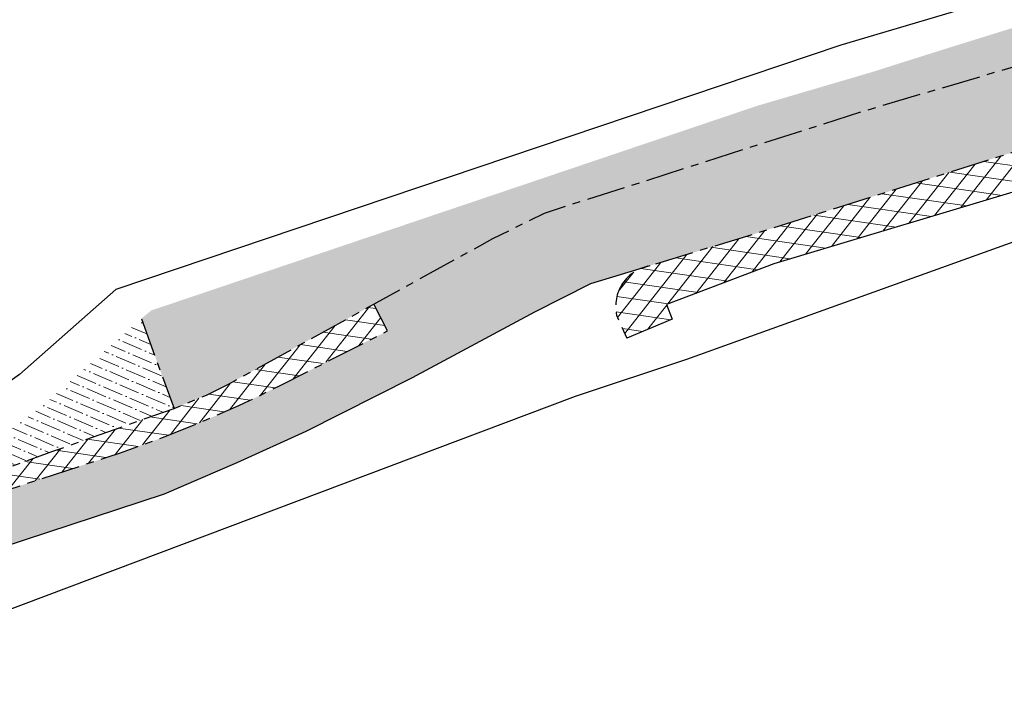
# Model space of a CAD drawing. Header units: metres. Extents: x 152057 to 155740, y 463538 to 465228.
# Tile 20 of 65: x 152653 to 152691, y 463986 to 464013. Entities that reach past the tile are written whole.
import ezdxf

# ---------------------------------------------------------------- set-up
doc = ezdxf.new("R2010")
doc.units = ezdxf.units.M
doc.linetypes.add('CENTER__G5', pattern=[2.4, 1.5, -0.3, 0.3, -0.3])
for name, color, linetype in [('-DR-alg-projectgrens 1-500', 3, 'PROJECTGRENS_1-500'), ('-DR-v-vh-asfalt zagen', 10, 'CENTER__G5'), ('-DR-v-vh-band 10x20', 5, 'CENTER__G5'), ('-DR-v-vh-band 10x20 gazon', 4, 'CENTER__G5'), ('-DR-v-vh-kantverharding', 1, 'Continuous')]:
    doc.layers.add(name, color=color, linetype=linetype)
for name, color, linetype, lineweight in [('-DR-v-gr-begroeiing', 84, 'Continuous', 9), ('-DR-v-vh-arc-asfalt frezen', 252, 'Continuous', 9), ('-DR-v-vh-arc-asfalt opbreken', 252, 'Continuous', 9), ('-DR-v-vh-arc-BSS keiformaat', 252, 'Continuous', 9)]:
    doc.layers.add(name, color=color, linetype=linetype, lineweight=lineweight)
doc.linetypes.add('PROJECTGRENS_1-500', pattern='A,0.8,-0.32,[133,ltypeshp.shx,S=0.32,R=0,X=-0.32,Y=0],-0.32,3.18', length=4.62)
pattern_1 = [(171.7816537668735, (121881.1328941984, 951214.3527017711), (-0.08576751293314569, -0.5938383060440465), []), (231.7816537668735, (121881.1328941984, 951214.3527017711), (0.4713953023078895, -0.3711959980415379), [])]

msp = doc.modelspace()

# ---------------------------------------------------------------- hatches: boundary and pattern name
at = {"layer": '-DR-v-gr-begroeiing'}
h = msp.add_hatch(dxfattribs=at)
h.set_pattern_fill('ANSI38', color=256, scale=0.15)
h.set_pattern_definition([(66.78165376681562, (152421.663329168, 463846.2438439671), (-0.4376781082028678, 0.1877549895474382), []), (156.7816537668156, (152421.663329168, 463846.2438439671), (-1.063111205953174, -0.0621681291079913), [1.190625, -0.714375])])
edge = h.paths.add_edge_path()
edge.add_line((152681.8622080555, 464009.2432360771), (152658.404984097, 464001.3225111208))
edge.add_line((152658.404984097, 464001.3225111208), (152658.0252611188, 464001.004832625))
edge.add_line((152658.0252611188, 464001.004832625), (152659.291, 463997.535))
edge.add_line((152659.291, 463997.535), (152660.5510000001, 463998.05))
edge.add_line((152660.5510000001, 463998.05), (152661.402, 463998.47))
edge.add_line((152661.402, 463998.47), (152671.627, 464004.105))
edge.add_line((152671.627, 464004.105), (152673.6310000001, 464005.0950000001))
edge.add_line((152673.6310000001, 464005.0950000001), (152685.895, 464009.0160000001))
edge.add_line((152685.895, 464009.0160000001), (152698.812, 464012.839))
edge.add_line((152698.812, 464012.839), (152712.1210000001, 464016.796))
edge.add_line((152712.1210000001, 464016.796), (152724.733, 464020.17))
edge.add_line((152724.733, 464020.17), (152737.4040000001, 464023.4840000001))
edge.add_line((152737.4040000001, 464023.4840000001), (152743.105, 464024.972))
edge.add_line((152743.105, 464024.972), (152756.5160000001, 464028.1090000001))
edge.add_line((152756.5160000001, 464028.1090000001), (152770.3540000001, 464031.079))
edge.add_line((152770.3540000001, 464031.079), (152783.469, 464033.61))
edge.add_line((152783.469, 464033.61), (152795.637, 464035.7920000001))
edge.add_line((152795.637, 464035.7920000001), (152808.599, 464038.033))
edge.add_line((152808.599, 464038.033), (152821.574, 464040.062))
edge.add_line((152821.574, 464040.062), (152832.9760000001, 464041.3140000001))
edge.add_line((152832.9760000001, 464041.3140000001), (152839.8901131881, 464041.8945220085))
edge.add_line((152839.8901131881, 464041.8945220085), (152839.6417248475, 464043.6012518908))
edge.add_line((152839.6417248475, 464043.6012518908), (152833.3076275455, 464042.9233865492))
edge.add_line((152833.3076275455, 464042.9233865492), (152823.6719663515, 464041.6616927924))
edge.add_line((152823.6719663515, 464041.6616927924), (152819.5921436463, 464041.1281083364))
edge.add_line((152819.5921436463, 464041.1281083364), (152800.1804273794, 464037.9478101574))
edge.add_line((152800.1804273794, 464037.9478101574), (152785.4803831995, 464035.3721528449))
edge.add_line((152785.4803831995, 464035.3721528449), (152772.5865177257, 464032.9959148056))
edge.add_line((152772.5865177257, 464032.9959148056), (152760.1497656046, 464030.2736257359))
edge.add_line((152760.1497656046, 464030.2736257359), (152750.3777189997, 464028.1342723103))
edge.add_line((152750.3777189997, 464028.1342723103), (152730.5267964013, 464023.1565454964))
edge.add_line((152730.5267964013, 464023.1565454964), (152724.0399352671, 464021.3761325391))
edge.add_line((152724.0399352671, 464021.3761325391), (152703.4330533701, 464015.7104399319))
edge.add_line((152703.4330533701, 464015.7104399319), (152702.7009300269, 464015.5006910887))
edge.add_arc((152850.3339971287, 463497.0807300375), 539.0313335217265, 105.8956304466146, 107.7158468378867)
edge.add_line((152686.308629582, 464010.5497722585), (152681.8622080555, 464009.2432360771))
at = {"layer": '-DR-v-vh-arc-asfalt frezen'}
h = msp.add_hatch(dxfattribs=at)
h.set_pattern_fill('AVH-ASFALT_FREESVAK', color=256, scale=0.25, pattern_type=2)
h.set_pattern_definition([(21.78165376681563, (152421.663329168, 463846.2438439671), (0.217786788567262, 0.5076856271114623), [0.3906249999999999, -0.3906249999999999]), (111.7816537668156, (152422.0260653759, 463846.3887933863), (-0.5076856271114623, 0.217786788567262), [0.3906249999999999, -0.3906249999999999])])
edge = h.paths.add_edge_path()
edge.add_line((152724.733, 464020.1700000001), (152712.1210000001, 464016.796))
edge.add_line((152712.1210000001, 464016.796), (152698.812, 464012.8390000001))
edge.add_line((152698.812, 464012.8390000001), (152685.895, 464009.0160000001))
edge.add_line((152685.895, 464009.0160000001), (152673.6310000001, 464005.0950000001))
edge.add_line((152673.6310000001, 464005.0950000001), (152671.627, 464004.1050000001))
edge.add_line((152671.627, 464004.1050000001), (152667.0195331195, 464001.5658238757))
edge.add_line((152667.0195331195, 464001.5658238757), (152667.5588937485, 464000.5322276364))
edge.add_line((152667.5588937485, 464000.5322276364), (152663.4289472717, 463998.4386201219))
edge.add_arc((152641.7481608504, 464041.2071366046), 47.95000002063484, 288.22492961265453, 296.88196939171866, ccw=False)
edge.add_line((152656.744438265, 463995.6624973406), (152651.9019016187, 463994.0680171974))
edge.add_line((152651.9019016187, 463994.0680171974), (152638.0198330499, 463988.8077399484))
edge.add_line((152638.0198330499, 463988.8077399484), (152627.1631617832, 463984.4093912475))
edge.add_arc((152621.1741790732, 463999.1923065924), 15.94999999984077, 282.7660110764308, 292.0542801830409, ccw=False)
edge.add_line((152624.6986502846, 463983.6365808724), (152615.3393744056, 463981.5166598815))
edge.add_line((152615.3393744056, 463981.5166598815), (152615.8192363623, 463979.5242626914))
edge.add_line((152615.8192363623, 463979.5242626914), (152616.967, 463979.7720000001))
edge.add_line((152616.967, 463979.7720000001), (152624.932, 463981.588))
edge.add_line((152624.932, 463981.588), (152626.389, 463981.9520000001))
edge.add_line((152626.389, 463981.9520000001), (152627.537, 463982.3490000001))
edge.add_line((152627.537, 463982.3490000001), (152638.7680000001, 463986.899))
edge.add_line((152638.7680000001, 463986.899), (152652.5860000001, 463992.1350000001))
edge.add_line((152652.5860000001, 463992.1350000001), (152658.911, 463994.2170000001))
edge.add_line((152658.911, 463994.2170000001), (152661.722, 463995.4330000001))
edge.add_line((152661.722, 463995.4330000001), (152664.388, 463996.6450000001))
edge.add_line((152664.388, 463996.6450000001), (152668.508, 463998.7150000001))
edge.add_line((152668.508, 463998.7150000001), (152673.24, 464001.2600000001))
edge.add_line((152673.24, 464001.2600000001), (152675.414, 464002.3580000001))
edge.add_line((152675.414, 464002.3580000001), (152677.333727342, 464002.9386944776))
edge.add_arc((152677.9771748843, 464001.4813616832), 1.593061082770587, 99.8372580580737, 113.8226137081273, ccw=False)
edge.add_line((152677.705, 464003.051), (152681.4470000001, 464004.1890000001))
edge.add_line((152681.4470000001, 464004.1890000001), (152692.259, 464007.605))
edge.add_line((152692.259, 464007.605), (152706.547, 464011.8460000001))
edge.add_line((152706.547, 464011.8460000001), (152721.618, 464016.0720000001))
edge.add_line((152721.618, 464016.0720000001), (152736.985, 464020.061))
edge.add_line((152736.985, 464020.061), (152744.612, 464022.0240000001))
edge.add_line((152744.612, 464022.0240000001), (152758.233, 464025.1340000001))
edge.add_line((152758.233, 464025.1340000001), (152772.2880000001, 464028.1930000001))
edge.add_line((152772.2880000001, 464028.1930000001), (152785.521, 464030.6930000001))
edge.add_line((152785.521, 464030.6930000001), (152800.337, 464033.3850000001))
edge.add_line((152800.337, 464033.3850000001), (152813.809, 464035.5680000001))
edge.add_line((152813.809, 464035.5680000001), (152828.253, 464037.5750000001))
edge.add_line((152828.253, 464037.5750000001), (152840.3572263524, 464038.6848866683))
edge.add_line((152840.3572263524, 464038.6848866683), (152839.8901131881, 464041.8945220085))
edge.add_line((152839.8901131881, 464041.8945220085), (152832.9760000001, 464041.3140000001))
edge.add_line((152832.9760000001, 464041.3140000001), (152821.574, 464040.062))
edge.add_line((152821.574, 464040.062), (152808.599, 464038.033))
edge.add_line((152808.599, 464038.033), (152795.637, 464035.7920000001))
edge.add_line((152795.637, 464035.7920000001), (152783.469, 464033.61))
edge.add_line((152783.469, 464033.61), (152770.3540000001, 464031.0790000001))
edge.add_line((152770.3540000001, 464031.0790000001), (152756.5160000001, 464028.1090000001))
edge.add_line((152756.5160000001, 464028.1090000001), (152743.105, 464024.9720000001))
edge.add_line((152743.105, 464024.9720000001), (152737.4040000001, 464023.4840000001))
edge.add_line((152737.4040000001, 464023.4840000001), (152724.733, 464020.1700000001))
at = {"layer": '-DR-v-vh-arc-asfalt opbreken'}
h = msp.add_hatch(dxfattribs=at)
h.set_pattern_fill('AVH-ASFALT_LAAG1-D', color=256, scale=20, angle=90, pattern_type=2)
h.set_pattern_definition(pattern_1)
edge = h.paths.add_edge_path()
edge.add_line((152758.233, 464025.1340000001), (152744.612, 464022.0240000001))
edge.add_line((152744.612, 464022.0240000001), (152736.985, 464020.061))
edge.add_line((152736.985, 464020.061), (152721.618, 464016.0720000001))
edge.add_line((152721.618, 464016.0720000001), (152706.547, 464011.8460000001))
edge.add_line((152706.547, 464011.8460000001), (152692.259, 464007.605))
edge.add_line((152692.259, 464007.605), (152681.447, 464004.1890000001))
edge.add_line((152681.447, 464004.1890000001), (152677.705, 464003.051))
edge.add_line((152677.705, 464003.051), (152677.333727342, 464002.9386944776))
edge.add_arc((152677.9771748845, 464001.4813616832), 1.593061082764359, 113.8226137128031, 192.5206365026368)
edge.add_line((152676.422, 464001.1360000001), (152676.8132392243, 464000.2487422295))
edge.add_line((152676.8132392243, 464000.2487422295), (152678.5762087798, 464000.9872038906))
edge.add_line((152678.5762087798, 464000.9872038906), (152678.3540000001, 464001.5550000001))
edge.add_line((152678.3540000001, 464001.5550000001), (152682.5050000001, 464003.1340000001))
edge.add_line((152682.5050000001, 464003.1340000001), (152692.668, 464006.175))
edge.add_line((152692.668, 464006.175), (152707.266, 464010.7970000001))
edge.add_line((152707.266, 464010.7970000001), (152721.739, 464014.8910000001))
edge.add_line((152721.739, 464014.8910000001), (152737.413, 464018.7940000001))
edge.add_line((152737.413, 464018.7940000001), (152744.8630000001, 464020.7110000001))
edge.add_line((152744.8630000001, 464020.7110000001), (152758.716, 464023.7870000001))
edge.add_line((152758.716, 464023.7870000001), (152772.29, 464026.7670000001))
edge.add_line((152772.29, 464026.7670000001), (152786.309, 464029.409))
edge.add_line((152786.309, 464029.409), (152800.44, 464032.0040000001))
edge.add_line((152800.44, 464032.0040000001), (152814.036, 464034.2000000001))
edge.add_line((152814.036, 464034.2000000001), (152828.191, 464036.1900000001))
edge.add_line((152828.191, 464036.1900000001), (152840.549525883, 464037.3635551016))
edge.add_line((152840.549525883, 464037.3635551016), (152840.3572263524, 464038.6848866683))
edge.add_line((152840.3572263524, 464038.6848866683), (152828.253, 464037.5750000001))
edge.add_line((152828.253, 464037.5750000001), (152813.809, 464035.5680000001))
edge.add_line((152813.809, 464035.5680000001), (152800.337, 464033.3850000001))
edge.add_line((152800.337, 464033.3850000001), (152785.521, 464030.6930000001))
edge.add_line((152785.521, 464030.6930000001), (152772.2880000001, 464028.1930000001))
edge.add_line((152772.2880000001, 464028.1930000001), (152758.233, 464025.1340000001))
h = msp.add_hatch(dxfattribs=at)
h.set_pattern_fill('AVH-ASFALT_LAAG1-D', color=256, scale=20, angle=90, pattern_type=2)
h.set_pattern_definition(pattern_1)
edge = h.paths.add_edge_path()
edge.add_line((152615.3393744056, 463981.5166598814), (152624.6986502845, 463983.6365808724))
edge.add_arc((152621.1741790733, 463999.1923065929), 15.95000000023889, 282.7660110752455, 292.0542801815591)
edge.add_line((152627.1631617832, 463984.4093912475), (152638.0198330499, 463988.8077399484))
edge.add_line((152638.0198330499, 463988.8077399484), (152651.9019016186, 463994.0680171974))
edge.add_line((152651.9019016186, 463994.0680171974), (152656.744438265, 463995.6624973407))
edge.add_arc((152641.7481608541, 464041.2071365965), 47.95000001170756, 288.2249296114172, 296.8819693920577)
edge.add_line((152663.4289472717, 463998.4386201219), (152667.5588937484, 464000.5322276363))
edge.add_line((152667.5588937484, 464000.5322276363), (152667.0191692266, 464001.5656233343))
edge.add_line((152667.0191692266, 464001.5656233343), (152661.402, 463998.4700000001))
edge.add_line((152661.402, 463998.4700000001), (152660.551, 463998.0500000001))
edge.add_line((152660.551, 463998.0500000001), (152659.291, 463997.5350000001))
edge.add_line((152659.291, 463997.5350000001), (152654.593, 463995.872))
edge.add_line((152654.593, 463995.872), (152646.4669999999, 463992.9190000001))
edge.add_line((152646.4669999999, 463992.9190000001), (152637.31, 463989.3640000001))
edge.add_line((152637.31, 463989.3640000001), (152624.9809999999, 463984.4540000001))
edge.add_line((152624.9809999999, 463984.4540000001), (152624.5749999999, 463984.3780000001))
edge.add_line((152624.5749999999, 463984.3780000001), (152613.646, 463981.9820000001))
edge.add_line((152613.646, 463981.9820000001), (152611.113, 463981.3090000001))
edge.add_line((152611.113, 463981.3090000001), (152609.419, 463980.7430000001))
edge.add_line((152609.419, 463980.7430000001), (152603.68, 463978.1850000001))
edge.add_line((152603.68, 463978.1850000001), (152597.99, 463975.5380000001))
edge.add_line((152597.99, 463975.5380000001), (152593.505, 463973.3990000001))
edge.add_line((152593.505, 463973.3990000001), (152583.788, 463968.8730000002))
edge.add_line((152583.788, 463968.8730000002), (152571.045, 463962.6800000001))
edge.add_line((152571.045, 463962.6800000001), (152558.8, 463956.4960000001))
edge.add_line((152558.8, 463956.4960000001), (152546.3430000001, 463949.9320000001))
edge.add_line((152546.3430000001, 463949.9320000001), (152534.341, 463943.3690000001))
edge.add_line((152534.341, 463943.3690000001), (152522.258, 463936.5140000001))
edge.add_line((152522.258, 463936.5140000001), (152522.120322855, 463936.4235004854))
edge.add_line((152522.120322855, 463936.4235004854), (152523.6830080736, 463933.7115445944))
edge.add_line((152523.6830080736, 463933.7115445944), (152524.099, 463933.9830000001))
edge.add_line((152524.099, 463933.9830000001), (152530.778, 463937.5910000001))
edge.add_line((152530.778, 463937.5910000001), (152540.983, 463943.8440000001))
edge.add_line((152540.983, 463943.8440000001), (152551.422, 463949.4950000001))
edge.add_line((152551.422, 463949.4950000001), (152559.181, 463953.5740000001))
edge.add_line((152559.181, 463953.5740000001), (152569.117, 463958.5650000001))
edge.add_line((152569.117, 463958.5650000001), (152576.877, 463962.3960000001))
edge.add_line((152576.877, 463962.3960000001), (152589.6850000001, 463968.4810000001))
edge.add_line((152589.6850000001, 463968.4810000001), (152598.451, 463972.5820000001))
edge.add_line((152598.451, 463972.5820000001), (152604.53, 463975.4190000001))
edge.add_line((152604.53, 463975.4190000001), (152611.911, 463978.5370000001))
edge.add_line((152611.911, 463978.5370000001), (152613.849, 463979.0990000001))
edge.add_line((152613.849, 463979.0990000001), (152615.8192363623, 463979.5242626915))
edge.add_line((152615.8192363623, 463979.5242626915), (152615.3393744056, 463981.5166598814))
at = {"layer": '-DR-v-vh-arc-BSS keiformaat'}
h = msp.add_hatch(dxfattribs=at)
h.set_pattern_fill('ANSI36', color=256, scale=0.1, angle=90)
h.set_pattern_definition([(151.281974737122, (152511.2270875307, 463896.8356202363), (-0.6398389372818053, -0.0114684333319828), [0.7937500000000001, -0.15875, 0, -0.15875])])
edge = h.paths.add_edge_path()
edge.add_line((152710.034, 464038.9790000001), (152708.664, 464039.7420000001))
edge.add_line((152708.664, 464039.7420000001), (152707.164, 464041.469))
edge.add_line((152707.164, 464041.469), (152706.3420000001, 464042.9460000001))
edge.add_line((152706.3420000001, 464042.9460000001), (152705.4414391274, 464045.0820171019))
edge.add_line((152705.4414391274, 464045.0820171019), (152684.4905958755, 464038.1499080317))
edge.add_line((152684.4905958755, 464038.1499080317), (152686.277, 464037.639))
edge.add_line((152686.277, 464037.639), (152688.076, 464036.5620000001))
edge.add_line((152688.076, 464036.5620000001), (152689.542, 464035.1800000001))
edge.add_arc((152689.1220981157, 464034.988396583), 0.4615511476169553, -66.53263217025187, 24.527461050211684, ccw=False)
edge.add_line((152689.3059001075, 464034.5650217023), (152683.122, 464032.2860000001))
edge.add_line((152683.122, 464032.2860000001), (152670.7920000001, 464028.513))
edge.add_line((152670.7920000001, 464028.513), (152665.532, 464026.8850000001))
edge.add_line((152665.532, 464026.8850000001), (152657.11, 464024.0040000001))
edge.add_line((152657.11, 464024.0040000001), (152643.6510000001, 464019.312))
edge.add_line((152643.6510000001, 464019.312), (152637.0000000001, 464016.697))
edge.add_line((152637.0000000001, 464016.697), (152627.5419999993, 464013.1969999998))
edge.add_arc((152627.3453418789, 464013.621195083), 0.4675637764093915, 153.7490782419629, 294.8725813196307, ccw=False)
edge.add_line((152626.9259999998, 464013.8279999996), (152632.6222896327, 464023.3240711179))
edge.add_arc((152637.7675705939, 464020.2376356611), 5.999999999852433, 115.6640101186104, 149.0422465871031, ccw=False)
edge.add_arc((152635.3855591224, 464025.1950564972), 0.500000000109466, 20.559979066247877, 115.66401009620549, ccw=False)
edge.add_line((152635.8537116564, 464025.3706503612), (152636.6213500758, 464023.3240419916))
edge.add_line((152636.6213500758, 464023.3240419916), (152666.4440472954, 464034.509889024))
edge.add_line((152666.4440472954, 464034.509889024), (152666.1486858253, 464035.297355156))
edge.add_arc((152667.0849908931, 464035.6485428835), 0.9999999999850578, 105.7785867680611, 200.5599790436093, ccw=False)
edge.add_line((152666.8130702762, 464036.6108625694), (152663.9056180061, 464036.0377498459))
edge.add_arc((152664.8726032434, 464031.132146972), 5.00000000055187, 101.1510987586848, 110.4789074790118)
edge.add_line((152663.1232905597, 464035.8161522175), (152630.3513540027, 464024.2795125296))
edge.add_arc((152633.7132071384, 464014.7295533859), 10.12441485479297, 109.3934965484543, 124.5752313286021)
edge.add_arc((152635.375545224, 464012.3176271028), 13.0537076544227, 124.5752313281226, 151.1656309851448)
edge.add_line((152623.9402683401, 464018.6131593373), (152623.5094848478, 464017.790633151))
edge.add_arc((152623.9524146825, 464017.5586565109), 0.5000000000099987, 152.3574988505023, 292.1309985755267)
edge.add_line((152624.1407774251, 464017.095494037), (152614.5766643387, 464013.3000689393))
edge.add_line((152614.5766643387, 464013.3000689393), (152614.2000000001, 464011.8700000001))
edge.add_line((152614.2000000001, 464011.8700000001), (152612.9090000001, 464009.4050000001))
edge.add_line((152612.9090000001, 464009.4050000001), (152609.777, 464006.4240000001))
edge.add_line((152609.777, 464006.4240000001), (152607.58, 464005.17))
edge.add_line((152607.58, 464005.17), (152603.694, 464003.656))
edge.add_line((152603.694, 464003.656), (152599.489, 464002.7970000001))
edge.add_line((152599.489, 464002.7970000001), (152596.8920000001, 464002.5550000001))
edge.add_line((152596.8920000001, 464002.5550000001), (152594.3174431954, 464002.501776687))
edge.add_line((152594.3174431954, 464002.501776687), (152594.6808529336, 464001.6635795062))
edge.add_line((152594.6808529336, 464001.6635795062), (152585.8751901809, 463997.7927248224))
edge.add_arc((152546.3481498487, 464089.6492057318), 100.0000000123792, 290.66737642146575, 293.2828394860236, ccw=False)
edge.add_line((152581.642365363, 463996.0846913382), (152576.6668131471, 463994.2078236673))
edge.add_arc((152603.1374747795, 463924.0344378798), 75.00000000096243, 110.6673764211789, 113.7325281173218)
edge.add_line((152572.952408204, 463992.6920066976), (152573.051, 463991.958))
edge.add_line((152573.051, 463991.958), (152573.0550000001, 463989.702))
edge.add_line((152573.0550000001, 463989.702), (152572.3735680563, 463987.2544715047))
edge.add_line((152572.3735680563, 463987.2544715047), (152572.092, 463986.9990000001))
edge.add_line((152572.092, 463986.9990000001), (152571.402, 463986.421))
edge.add_line((152571.402, 463986.421), (152569.704, 463985.3010000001))
edge.add_line((152569.704, 463985.3010000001), (152567.4730000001, 463984.224))
edge.add_line((152567.4730000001, 463984.224), (152559.3480000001, 463980.4620000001))
edge.add_line((152559.3480000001, 463980.4620000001), (152575.072, 463984.658))
edge.add_line((152575.072, 463984.658), (152578.312, 463985.724))
edge.add_line((152578.312, 463985.724), (152581.3820000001, 463987.013))
edge.add_arc((152581.1559578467, 463987.4715609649), 0.5112467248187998, 208.5784709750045, 296.2404423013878, ccw=False)
edge.add_arc((152582.3139531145, 463987.4057386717), 1.616862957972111, 138.9293538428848, 186.3468245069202, ccw=False)
edge.add_line((152581.095, 463988.4680000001), (152582.529, 463989.5550000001))
edge.add_line((152582.529, 463989.5550000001), (152583.7340000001, 463990.3050000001))
edge.add_line((152583.7340000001, 463990.3050000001), (152593.663, 463994.74))
edge.add_line((152593.663, 463994.74), (152604.646, 463999.3290000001))
edge.add_line((152604.646, 463999.3290000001), (152617.314, 464004.527))
edge.add_line((152617.314, 464004.527), (152627.857, 464008.6830000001))
edge.add_line((152627.857, 464008.6830000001), (152638.1760000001, 464012.7380000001))
edge.add_line((152638.1760000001, 464012.7380000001), (152645.373, 464015.3950000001))
edge.add_line((152645.373, 464015.3950000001), (152659.384, 464020.3300000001))
edge.add_line((152659.384, 464020.3300000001), (152667.367, 464022.959))
edge.add_line((152667.367, 464022.959), (152672.998, 464024.804))
edge.add_line((152672.998, 464024.804), (152683.6540000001, 464028.115))
edge.add_line((152683.6540000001, 464028.115), (152693.052, 464030.9950000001))
edge.add_line((152693.052, 464030.9950000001), (152694.3976513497, 464031.2805812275))
edge.add_line((152694.3976513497, 464031.2805812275), (152707.497, 464035.605))
edge.add_line((152707.497, 464035.605), (152715.8920000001, 464038.175))
edge.add_line((152715.8920000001, 464038.175), (152715.977, 464038.426))
edge.add_line((152715.977, 464038.426), (152712.173, 464038.198))
edge.add_line((152712.173, 464038.198), (152710.034, 464038.9790000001))
h = msp.add_hatch(dxfattribs=at)
h.set_pattern_fill('ANSI36', color=256, scale=0.1, angle=90)
h.set_pattern_definition([(156.7816537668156, (152421.663329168, 463846.2438439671), (-0.6357944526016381, -0.07273791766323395), [0.7937500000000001, -0.15875, 0, -0.15875])])
edge = h.paths.add_edge_path()
edge.add_line((152646.2156315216, 463993.9686705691), (152652.6299999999, 463996.5209999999))
edge.add_arc((152646.7401543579, 464006.4317973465), 11.52884147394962, 300.722412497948, 310.5749542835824)
edge.add_line((152654.239, 463997.675), (152658.0252611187, 464001.004832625))
edge.add_line((152658.0252611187, 464001.004832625), (152659.291, 463997.5349999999))
edge.add_line((152659.291, 463997.5349999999), (152654.593, 463995.8719999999))
edge.add_line((152654.593, 463995.8719999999), (152646.467, 463992.919))
edge.add_line((152646.467, 463992.919), (152646.2156315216, 463993.9686705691))

# ---------------------------------------------------------------- linework, layer by layer
at = {"layer": '-DR-alg-projectgrens 1-500', "flags": 128}
for points in [[(152877.706645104, 464076.4434349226), (152906.2492034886, 464079.6061360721), (152930.6803876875, 464081.6383140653), (152941.2223367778, 464082.4338940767), (152942.7717158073, 464081.1764585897), (152971.7402047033, 464083.3286589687, 0.342855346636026), (152979.3888824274, 464090.2392996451), (152980.9862359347, 464099.249747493), (152988.4203223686, 464097.9318480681), (152987.9335306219, 464095.1859238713), (153019.5858828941, 464091.8286668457, -0.1186970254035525), (153016.4517935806, 464101.6404958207), (153016.1864530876, 464105.27444543), (153022.9304224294, 464105.7048167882), (153023.1912559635, 464102.1325918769, 0.1004424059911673), (153024.8265199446, 464096.2944404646), (153028.2077944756, 464091.4587020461, 0.09518826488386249), (153031.4830929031, 464088.2777545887), (153034.398681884, 464086.3634635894, 0.1236645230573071), (153043.1873450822, 464083.3049202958), (153077.7593281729, 464080.22609248), (153090.0325303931, 464077.3256021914), (153105.7370416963, 464074.2000628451), (153139.0722904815, 464069.1884082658), (153190.9938920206, 464059.082407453), (153197.3451861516, 464057.6405184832), (153196.935937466, 464056.375341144), (153233.2128316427, 464046.6791584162), (153241.6129573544, 464046.3341116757, -0.02169002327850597), (153245.7174522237, 464045.9867576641), (153246.0514625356, 464047.2560449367), (153260.8720105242, 464043.3651558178), (153260.6278963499, 464042.5467247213), (153270.7480441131, 464039.8724752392), (153281.1154799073, 464037.089652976), (153287.2631329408, 464035.6056678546), (153334.587966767, 464023.4818034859), (153336.6676094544, 464022.9112940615), (153337.8094259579, 464022.622876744), (153349.261336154, 464019.7053329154), (153359.9169936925, 464016.8094259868), (153371.2663868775, 464013.9233603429), (153434.6802902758, 463997.3555882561), (153441.0296959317, 464001.1331168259), (153452.4133553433, 463998.1484649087), (153454.7727597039, 463994.1826933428), (153454.2648992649, 463992.2388343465), (153484.5439267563, 463984.328013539), (153488.726740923, 463994.719630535), (153490.1799528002, 463998.1692355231), (153498.752318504, 464019.3320714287), (153506.3087806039, 464025.1224937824), (153511.0612408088, 464018.9205652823), (153507.5063160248, 464016.1964709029, 0.1338115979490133), (153504.1015077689, 464011.7261107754), (153497.4015256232, 463995.1856798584), (153495.9516377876, 463991.7439654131), (153493.7930224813, 463986.3811874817), (153495.9279796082, 463985.5677231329), (153494.6368078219, 463982.8456030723), (153500.4811823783, 463981.0118616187), (153504.701397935, 463990.3997949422), (153505.7593740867, 463990.095255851, -0.02807528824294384), (153506.9405326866, 463993.6305538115), (153511.4484990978, 464004.9637278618, 0.04528067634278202), (153515.3915965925, 464018.2704507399), (153521.7582144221, 464017.1274433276, -0.03401614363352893), (153518.8054064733, 464006.2052663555), (153517.3241729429, 464001.6793986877), (153512.7675004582, 463990.2237759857, 0.08949013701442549), (153511.0030748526, 463981.5229611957), (153510.8992966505, 463976.7126222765, 0.3436135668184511), (153511.1931006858, 463976.3183236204), (153557.1466330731, 463963.6759350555), (153587.9108573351, 463955.4175184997, -0.02128425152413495), (153693.7068401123, 463922.1312519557), (153723.3956488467, 463910.984381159), (153733.0827201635, 463907.309457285), (153743.4536273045, 463903.3298182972), (153750.0465522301, 463900.6119022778), (153754.820777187, 463898.6850581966), (153787.293033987, 463885.9911118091), (153839.5472973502, 463866.643375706), (153847.2165598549, 463865.1235938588), (153850.4942581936, 463866.2110339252), (153852.7758944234, 463867.9720395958), (153869.0712926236, 463894.4618309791), (153870.0799455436, 463899.95915637), (153913.6994950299, 463968.6658241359), (153911.4347349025, 463970.0564111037), (153914.6492963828, 463976.0066248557), (153916.8148530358, 463974.7900178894), (153920.975698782, 463981.2601311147), (153924.3782062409, 463979.0720227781), (153925.7051368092, 463979.3876664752), (153934.5741645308, 463993.586082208, -0.05165973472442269), (153949.3245574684, 464012.5300883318), (153950.4060801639, 464013.657104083, 0.01713651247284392), (153954.9099980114, 464018.6844865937), (153969.5425337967, 464036.1891904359), (153988.9116103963, 464059.5998258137, 0.3942505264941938), (153988.748262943, 464062.3246491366), (153986.0868916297, 464064.8533421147), (153992.7673758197, 464072.1718463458), (153999.5132165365, 464064.3445200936), (154000.4380710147, 464063.0968706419, -0.2499709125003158), (154001.5481921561, 464055.6505270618), (154000.863308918, 464053.7260877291), (153998.8320164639, 464051.0274402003), (153995.0853275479, 464053.8531911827), (153976.0163904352, 464030.8053225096), (153961.3701947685, 464013.2842775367, -0.01713651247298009), (153956.4812719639, 464007.8271431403), (153955.3997492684, 464006.7001273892, 0.05165973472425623), (153941.7154362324, 463989.1252932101), (153935.6346665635, 463979.3905964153), (153937.9515505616, 463977.9543338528), (153927.4705225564, 463961.0470310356), (153927.3018664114, 463957.0661684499), (153926.1305132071, 463952.9867512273), (153904.6968039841, 463925.181218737), (153861.1111270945, 463854.8689488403), (153869.6630002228, 463849.8369959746), (153870.9821236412, 463851.9594498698), (153875.6914930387, 463849.109667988), (153873.9100591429, 463846.2322148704, -0.0007539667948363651), (153877.5408403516, 463844.0518076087), (153878.933052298, 463846.8970165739), (153891.9274755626, 463838.7738646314), (153889.8253224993, 463835.3152719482, 0.4144915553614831), (153890.9675702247, 463830.6422416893), (153892.2526821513, 463829.8686220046), (153888.2742940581, 463823.2598527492), (153884.1075547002, 463813.9085045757), (153880.0444798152, 463805.5758876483), (153877.6306733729, 463802.6921358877), (153885.6858586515, 463798.7207995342), (153937.6143058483, 463774.6247613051), (153959.4164563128, 463764.2543216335), (153995.0944027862, 463745.9311732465), (154013.993628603, 463735.5322908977), (154050.4159738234, 463714.5022630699), (154056.4119918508, 463724.8868921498), (154053.7962939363, 463726.4897791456), (154058.1708208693, 463733.6284239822), (154067.7433502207, 463727.6810185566), (154065.5637786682, 463724.1400503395), (154063.7029406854, 463722.4098205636), (154056.9566240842, 463710.7257336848), (154061.3729713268, 463708.175763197), (154056.4723486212, 463699.2711177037), (154051.8651868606, 463696.9771842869), (154059.9773527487, 463678.0274344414), (153985.8892072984, 463713.2415161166), (153983.7662012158, 463718.8122350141), (153968.9566860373, 463738.3849087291), (153972.5758185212, 463745.6888115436), (153935.7046397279, 463764.8208488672), (153869.3099319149, 463795.3215700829), (153863.8930122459, 463793.5791791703), (153855.1820279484, 463796.8470698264), (153856.7590818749, 463799.1992675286), (153853.3703980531, 463801.286376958), (153852.2085423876, 463798.9949387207), (153842.6516944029, 463804.4397415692), (153840.8769880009, 463806.3693538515), (153840.9818543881, 463807.0485796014), (153773.4675892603, 463843.4161208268), (153762.1069470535, 463846.9341491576), (153689.4547910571, 463879.6010193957), (153681.7636817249, 463883.8979410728), (153680.9835972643, 463885.6500728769), (153668.3285351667, 463890.5401352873), (153597.1432056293, 463913.1088679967), (153593.5831653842, 463911.5055137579), (153515.8743613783, 463932.1311434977), (153512.6986489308, 463930.4245847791), (153501.3881492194, 463933.3553382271), (153497.4506086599, 463928.8627439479), (153493.7083904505, 463932.0913732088), (153476.4702446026, 463936.9532421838), (153475.3952252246, 463933.7680065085), (153467.038216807, 463935.8203192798), (153468.4366927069, 463942.1948855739), (153459.9462030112, 463947.5285776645), (153450.2188935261, 463951.0847456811), (153328.2242483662, 463984.9960030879), (153323.1607710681, 463986.2243367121), (153320.5505400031, 463988.6688705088), (153239.2728836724, 464007.6867160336), (153227.0964270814, 464007.4560105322), (153179.7532577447, 464017.517969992), (153164.9432870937, 464021.6715761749), (153159.1904697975, 464024.6260997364), (153132.6132557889, 464029.3871602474), (153109.2173613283, 464033.881354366), (153051.3923878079, 464036.0547119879), (153024.3830837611, 464032.1835664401), (153004.9403893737, 464033.5332338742), (152999.946965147, 464027.7777209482), (152987.0197312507, 464030.9069458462), (152972.3774583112, 464031.8120006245), (152972.4940959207, 464029.6312307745), (152967.8031160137, 464029.4458561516), (152966.7049804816, 464032.9415339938), (152914.4464966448, 464036.024902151), (152888.387911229, 464036.5568310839), (152883.1368597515, 464031.7951381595), (152878.309744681, 464036.0822030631), (152858.7561469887, 464036.5368471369), (152848.3626950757, 464035.8491490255), (152828.2328875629, 464033.9459401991), (152814.5238059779, 464032.0038618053), (152800.4039394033, 464029.5865071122), (152772.8755484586, 464024.6502509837), (152737.9155121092, 464016.8142603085), (152693.2109410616, 464004.4941815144), (152679.1227762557, 463999.4230573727), (152674.8170142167, 463997.9908467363), (152627.1253774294, 463980.047144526), (152586.3088736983, 463962.6030839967), (152553.3087879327, 463945.8539103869), (152534.8234612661, 463936.3006823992), (152515.0280717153, 463924.0769699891), (152509.8769254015, 463918.6796291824), (152508.7992824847, 463913.6914140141), (152502.234109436, 463912.6969625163), (152491.0537555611, 463903.3340642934), (152488.1795355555, 463896.0394673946), (152481.7216896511, 463892.2594651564), (152480.408838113, 463894.7316253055), (152453.5658761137, 463879.0207258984, 0.03755201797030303), (152440.8796901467, 463870.2556725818), (152430.3260935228, 463861.7271428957), (152410.6930936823, 463845.8614027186, -0.02345910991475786), (152406.3671775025, 463842.6889864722), (152398.6802331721, 463837.5882138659, 0.03391962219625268), (152389.7721062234, 463830.7645683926), (152287.2480054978, 463740.5756379), (152280.9996343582, 463747.3067286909), (152290.6019966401, 463755.7548895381), (152299.5174451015, 463763.6391704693), (152309.6960162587, 463772.5594233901), (152317.8293885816, 463779.6949953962), (152328.8660476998, 463789.4200515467), (152336.7337283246, 463796.3847688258), (152347.2688422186, 463805.675869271), (152354.7357902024, 463812.2838223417), (152366.3291996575, 463822.5266015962), (152374.7059061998, 463829.8204411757), (152385.9072870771, 463839.5408799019), (152390.9712219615, 463843.5274904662), (152396.3865767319, 463847.0850819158), (152400.2053968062, 463849.628639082), (152403.3968138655, 463851.8208421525), (152405.3655073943, 463853.3868704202), (152412.0298127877, 463858.7640822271), (152421.5061053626, 463866.4030630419), (152430.5903917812, 463873.8951960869), (152439.6634512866, 463880.9737555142), (152444.2541490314, 463884.0772927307), (152449.9361107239, 463887.6127355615), (152457.7951992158, 463892.1663277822), (152471.6062557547, 463900.0651440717, 0.3968836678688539), (152472.4054507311, 463902.6891375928), (152465.6496833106, 463916.3252018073), (152462.3068534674, 463921.7600621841), (152454.3582976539, 463929.7086179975), (152457.803257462, 463933.1535778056), (152448.4079582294, 463944.5101545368), (152439.8914804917, 463954.8045657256), (152437.1566161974, 463958.1103710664, 0.03199809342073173), (152428.8295671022, 463966.9572955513), (152419.3581361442, 463959.6290748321), (152407.2466793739, 463965.0727317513), (152409.1293876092, 463969.1209089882), (152407.7077506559, 463972.9277026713), (152405.5722874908, 463973.9385797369), (152410.2145561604, 463984.2243569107), (152395.7397401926, 463999.0643765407, 0.04940599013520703), (152383.4750489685, 464008.0416435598), (152234.8525099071, 464095.8268121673, 0.006341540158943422), (152225.4537809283, 464101.2125096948, 0.05244770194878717), (152146.9438386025, 464134.8934108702), (152140.1821231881, 464137.0906539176, -0.03603781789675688), (152138.3253619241, 464137.8436801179, 0.102357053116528), (152127.9789035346, 464140.1390671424, -0.05537896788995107), (152124.8655822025, 464140.1950274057), (152113.5339093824, 464141.6605683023), (152114.9138205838, 464152.3301458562), (152123.4526777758, 464151.1854252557, 0.3467581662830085), (152131.6001305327, 464156.597941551), (152134.7312803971, 464167.83113026), (152135.4757729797, 464170.4340872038), (152145.8051981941, 464167.5219082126), (152145.0704836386, 464164.9190824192), (152142.6694250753, 464156.402588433, 0.3968720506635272), (152147.6804692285, 464146.796418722), (152150.5133206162, 464145.8122554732, -0.04956241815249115), (152240.2363374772, 464104.9577741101), (152388.8625818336, 464017.1704161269, -0.04948153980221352), (152402.8358871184, 464006.9387336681), (152407.861882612, 464002.4292762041), (152424.5939065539, 463998.4447005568), (152429.4694975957, 464001.1851263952), (152440.1057825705, 463997.5478466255), (152445.940450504, 463971.4511414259), (152468.3669927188, 463944.3192870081), (152479.6650876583, 463952.0391397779), (152484.2398055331, 463956.8956256), (152488.3041570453, 463954.6681102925, 0.1259989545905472), (152491.454791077, 463954.2741827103), (152491.8462974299, 463954.323891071, 0.0935808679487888), (152495.434318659, 463955.7449050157, 0.01581002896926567), (152495.8581125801, 463955.9645765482), (152508.3367126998, 463962.9418583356, -0.02372433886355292), (152559.6873837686, 463988.5367418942), (152572.4447657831, 463994.2183634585), (152581.1129521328, 463997.4881590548, 0.00994004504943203), (152584.7487320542, 463998.9428372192), (152586.6572815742, 464003.1687533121, -0.01145812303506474), (152621.9809427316, 464017.8659590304), (152622.6185206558, 464019.3225347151, -0.116824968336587), (152627.116492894, 464024.3008846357, -0.06633987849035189), (152629.8532729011, 464025.6944030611), (152662.6126850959, 464037.2266338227, -0.04013951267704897), (152663.6155224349, 464037.5094307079), (152666.7407450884, 464038.1254700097), (152681.8975396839, 464039.8586958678, -0.08557589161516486), (152684.4420310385, 464039.7138157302), (152706.3943212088, 464046.9772784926), (152707.2660689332, 464044.3426041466), (152724.6539852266, 464048.6736558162), (152724.2165573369, 464050.6258087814), (152728.0990512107, 464051.5928758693), (152728.5364791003, 464049.6407229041), (152738.2544279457, 464052.0613084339, -0.02379447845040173), (152748.1947763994, 464054.040497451), (152763.9201755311, 464056.4003758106), (152784.6729773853, 464060.6317866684), (152815.2879453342, 464065.8111866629), (152824.5741657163, 464069.110528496), (152858.8745610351, 464074.3100895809), (152874.9706884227, 464076.1209430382)], [(152987.0880438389, 464085.6336830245), (153017.4017394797, 464082.2137261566, 0.1309817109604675), (153024.2220550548, 464077.1426315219), (153027.3255645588, 464075.9071311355), (153027.4985722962, 464079.3389018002, -0.5796896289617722), (153029.8199357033, 464080.5172646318), (153030.3372366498, 464080.1776198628, 0.1236645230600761), (153042.5309316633, 464075.9340912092), (153058.9837906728, 464074.4688723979), (153058.7781531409, 464072.1597802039), (153066.6900837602, 464071.3565688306, -0.0140786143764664), (153068.2813270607, 464071.1496218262), (153069.2159393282, 464070.8482356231), (153081.1997240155, 464068.0030051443), (153088.1270487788, 464066.5499431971), (153088.5120990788, 464068.3856312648), (153116.1552745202, 464061.8527997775, 0.01391721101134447), (153154.3988171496, 464053.931623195, -0.01573698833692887), (153227.4355736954, 464038.5265433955, 0.03386108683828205), (153232.9942272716, 464037.562915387), (153232.3648175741, 464035.1288824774), (153258.8206345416, 464028.2877474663), (153260.0592012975, 464033.0591261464), (153268.3923856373, 464030.9555307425), (153279.460123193, 464027.9096765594), (153288.5948554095, 464025.69405193), (153292.2855441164, 464024.3478742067), (153293.3755420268, 464023.9738749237), (153297.3181153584, 464022.5358091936), (153301.6819731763, 464020.7092159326), (153303.4645788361, 464019.9052957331), (153306.5207028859, 464018.613490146), (153309.9241189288, 464017.3219426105), (153314.0360544, 464015.9811826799), (153327.1290438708, 464012.5509678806), (153338.4406259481, 464009.5240093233), (153346.600019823, 464007.4293947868), (153358.0220421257, 464004.4131811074), (153368.5030627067, 464001.6766535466), (153378.5095278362, 463999.0733530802), (153382.1149501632, 463998.0938683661), (153392.2034123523, 463995.3860602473), (153414.0660147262, 463989.7844183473), (153421.1146055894, 463987.8779880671), (153427.2380301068, 463986.3233725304), (153439.2712182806, 463983.1117885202), (153439.753899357, 463982.9907956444), (153442.2535572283, 463980.5261640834), (153449.8269510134, 463978.5023083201), (153449.5946287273, 463977.6063916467), (153479.8917481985, 463969.7499734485), (153480.1368006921, 463970.6949822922, 0.2398281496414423), (153490.0777172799, 463973.8582433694), (153496.8157401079, 463971.7441092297), (153495.6508222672, 463968.9132399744, 0.4545064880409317), (153496.9356981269, 463966.3380667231), (153503.9711391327, 463964.5056013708), (153502.3059993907, 463958.0157475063, 0.04272763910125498), (153500.344741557, 463958.0860477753, 0.7099078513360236), (153499.2774912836, 463954.4638399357, 0.04645696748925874), (153501.1180951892, 463953.3859110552), (153500.1023585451, 463949.4270947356), (153492.1442888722, 463951.6989706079), (153489.06975231, 463946.3048804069), (153484.1109007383, 463947.7772114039, 0.1765992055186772), (153480.0126553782, 463952.1035159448), (153473.6481256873, 463954.0808434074), (153458.4569434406, 463958.8153904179), (153447.371830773, 463962.2469017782), (153432.8155051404, 463966.5839783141), (153416.2901003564, 463971.4009260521), (153397.5548035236, 463976.3223681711), (153387.232525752, 463979.166281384), (153384.2606308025, 463980.078841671), (153381.6279769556, 463981.2146493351), (153377.8536211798, 463982.8443937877), (153373.5904581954, 463984.6285058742), (153371.6666796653, 463985.3687335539), (153366.2555210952, 463987.3070439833), (153362.0038206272, 463988.653044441), (153361.9326776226, 463988.6717662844), (153328.9983155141, 463997.2176007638), (153313.7100457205, 464001.2574078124), (153262.6664887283, 464014.5655530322), (153260.7500026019, 464015.0701544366), (153226.5455903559, 464024.0791602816), (153201.6811946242, 464030.1430854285), (153174.4920114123, 464036.0114633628), (153144.7451375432, 464041.5910045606), (153140.9175333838, 464042.2008092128), (153122.4588666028, 464045.1436692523), (153118.0286864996, 464045.7666476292), (153112.470945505, 464046.4661047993), (153108.9839985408, 464047.0242167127), (153094.8676705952, 464048.6458494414), (153086.4538229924, 464049.4583454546), (153078.4080037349, 464050.0582706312), (153070.4217617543, 464050.5094707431), (153062.3964519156, 464050.8442763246), (153053.914679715, 464051.0708311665), (153045.8755453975, 464051.149027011), (153042.3564969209, 464051.1339926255), (153017.5135214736, 464051.0680179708), (153009.4800119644, 464050.7383897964, 0.2928382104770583), (152996.2093003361, 464041.8341243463), (152975.4680629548, 464043.2105370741, 0.1120653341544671), (152967.4077748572, 464047.287174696), (152922.5531758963, 464046.3778866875, 0.004988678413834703), (152909.6726690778, 464047.0072401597, 0.01202716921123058), (152883.3879462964, 464047.367085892, 0.02351401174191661), (152860.0031598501, 464046.1894458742, 0.003558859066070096), (152832.7378218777, 464044.0034761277, 0.009941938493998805), (152821.1947861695, 464042.7354225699, 0.01011938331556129), (152772.1571013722, 464034.1767521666, 0.02116209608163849), (152703.203865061, 464016.9615864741), (152685.1044047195, 464011.5977738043), (152657.0346675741, 464002.1312093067), (152653.3042972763, 463998.8505299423), (152651.9049128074, 463997.8468694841), (152649.3762996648, 463996.8407264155), (152645.5141047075, 463995.4455431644), (152625.4574144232, 463987.5585401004, -0.0397315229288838), (152622.8311000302, 463986.7598030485), (152615.3237173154, 463985.1139352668), (152608.392887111, 463983.5737420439), (152587.3625514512, 463973.847496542), (152566.041630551, 463963.5143324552), (152545.3179974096, 463952.7831571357), (152520.6375849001, 463939.0990700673, 0.01231987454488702), (152515.6857100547, 463935.9124524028), (152513.4914769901, 463934.6042793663), (152502.7694165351, 463952.4391717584), (152511.4845171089, 463957.3121312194, -0.01673692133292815), (152547.0818941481, 463975.6802419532), (152562.2169405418, 463979.6506515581), (152575.5013483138, 463983.2201597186), (152578.8480711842, 463984.3212728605), (152582.1278099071, 463985.7553979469), (152583.0975401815, 463987.0340639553, -0.02740238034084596), (152666.8560718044, 464019.9386026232), (152697.3507251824, 464030.0285193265), (152700.6804336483, 464029.3394598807), (152718.7758868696, 464033.878942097), (152717.8384886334, 464038.6800599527), (152740.2001046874, 464044.2499806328, -0.02550222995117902), (152750.0547805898, 464046.1771635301), (152753.3210382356, 464046.278396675), (152756.540193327, 464046.3333553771), (152762.5467028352, 464046.97128671), (152764.0373556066, 464047.1849853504), (152776.1604815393, 464049.6035940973), (152785.9307335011, 464051.4564180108), (152799.9863652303, 464053.9298337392), (152811.4845817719, 464055.783513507), (152817.3178519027, 464056.8442924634), (152819.6637912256, 464057.493335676), (152820.0035659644, 464055.1206534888), (152842.6326488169, 464058.3612015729), (152842.3653751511, 464060.3302080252), (152855.4680030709, 464062.1087635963), (152876.7301885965, 464064.5950312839), (152889.1629315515, 464066.0314995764), (152910.3291988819, 464068.1255366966), (152923.149358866, 464069.4376070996), (152923.3579297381, 464067.3996738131), (152929.0992476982, 464067.8769074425), (152973.0484671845, 464071.1420942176), (152972.8919993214, 464073.2481423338, -0.3506254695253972), (152974.783553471, 464075.7323650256, 0.2263564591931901), (152986.0689892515, 464085.061231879, -0.3226231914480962)]]:
    msp.add_lwpolyline(points, format="xyb", close=True, dxfattribs=at)
at = {"layer": '-DR-v-vh-asfalt zagen', "flags": 128}
msp.add_lwpolyline([(152615.8192363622, 463979.5242626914), (152615.3393744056, 463981.5166598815), (152624.6967012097, 463983.6361393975, 0.04058129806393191), (152627.163161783, 463984.4093912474), (152638.0198330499, 463988.8077399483), (152651.9019016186, 463994.0680171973), (152656.7444382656, 463995.6624973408, 0.03779143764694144), (152663.4289472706, 463998.4386201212), (152667.5588937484, 464000.5322276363), (152667.0195331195, 464001.5658238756)], format="xyb", dxfattribs=at)
at = {"layer": '-DR-v-vh-band 10x20', "flags": 128}
for points in [[(152516.652, 463932.829), (152516.6520000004, 463932.8290000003), (152522.258, 463936.514), (152534.341, 463943.369), (152546.343, 463949.932), (152558.8, 463956.496), (152571.045, 463962.68), (152583.788, 463968.873), (152593.505, 463973.399), (152597.99, 463975.538), (152603.68, 463978.185), (152609.419, 463980.743), (152611.113, 463981.309), (152613.646, 463981.982), (152624.575, 463984.378), (152624.981, 463984.454), (152637.31, 463989.364), (152646.467, 463992.919), (152654.593, 463995.872), (152659.291, 463997.535), (152660.551, 463998.05), (152661.402, 463998.47), (152671.627, 464004.105), (152673.631, 464005.095), (152685.895, 464009.016), (152698.812, 464012.839), (152712.121, 464016.796), (152724.733, 464020.17), (152737.404, 464023.484), (152743.105, 464024.972), (152756.516, 464028.109), (152770.354, 464031.079), (152783.469, 464033.61), (152795.637, 464035.792), (152808.599, 464038.033), (152821.574, 464040.062), (152832.976, 464041.314), (152843.052, 464042.16), (152857.012, 464043.321), (152871.225, 464044.104), (152885.178, 464044.374), (152893.208, 464044.406), (152902.296, 464044.288), (152914.757, 464043.81), (152927.76, 464043.061), (152937.165, 464042.435), (152948.301, 464041.728), (152957.563, 464041.299), (152968.778, 464040.363), (152970.826, 464040.219), (152970.565, 464044.708), (152968.4752702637, 464045.4100822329)], [(152658.0252611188, 464001.004832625), (152659.291, 463997.5349999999)]]:
    msp.add_lwpolyline(points, dxfattribs=at)
at = {"layer": '-DR-v-vh-band 10x20 gazon', "flags": 128}
msp.add_lwpolyline([(152972.5754322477, 464033.4145525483), (152972.53, 464034.332, 0.3873121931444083), (152970.106336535, 464037.0916247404), (152960.978, 464037.623), (152953.218, 464038.218), (152943.725, 464038.768), (152930.464, 464039.683), (152921.028, 464040.207), (152914.006, 464040.581), (152903.394, 464040.991), (152892.556, 464041.148), (152885.394, 464041.142), (152873.312, 464040.927), (152864.548, 464040.678), (152850.823, 464039.619), (152840.991, 464038.743), (152828.253, 464037.575), (152813.809, 464035.568), (152800.337, 464033.385), (152785.521, 464030.693), (152772.288, 464028.193), (152758.233, 464025.134), (152744.612, 464022.024), (152736.985, 464020.061), (152721.618, 464016.072), (152706.547, 464011.846), (152692.259, 464007.605), (152681.447, 464004.189), (152677.705, 464003.051, 0.4279983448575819), (152676.422, 464001.136), (152676.8132392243, 464000.2487422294)], format="xyb", dxfattribs=at)
at = {"layer": '-DR-v-vh-kantverharding', "flags": 128}
for points in [[(152772.29, 464026.767), (152758.716, 464023.787), (152744.863, 464020.711), (152737.413, 464018.794), (152721.739, 464014.891), (152707.266, 464010.797), (152692.668, 464006.175), (152682.505, 464003.134), (152678.354, 464001.555), (152678.5762087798, 464000.9872038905), (152676.8132392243, 464000.2487422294)], [(152677.705, 464003.051), (152675.414, 464002.358), (152673.24, 464001.26), (152668.508, 463998.715), (152664.388, 463996.645), (152661.722, 463995.433), (152658.911, 463994.217), (152652.586, 463992.135), (152638.768, 463986.899), (152627.537, 463982.349), (152626.389, 463981.952), (152624.932, 463981.588), (152616.967, 463979.772), (152613.849, 463979.099), (152611.911, 463978.537), (152604.53, 463975.419), (152598.451, 463972.582), (152589.685, 463968.481), (152576.877, 463962.396), (152569.117, 463958.565)]]:
    msp.add_lwpolyline(points, dxfattribs=at)

doc.saveas('drawing.dxf')
